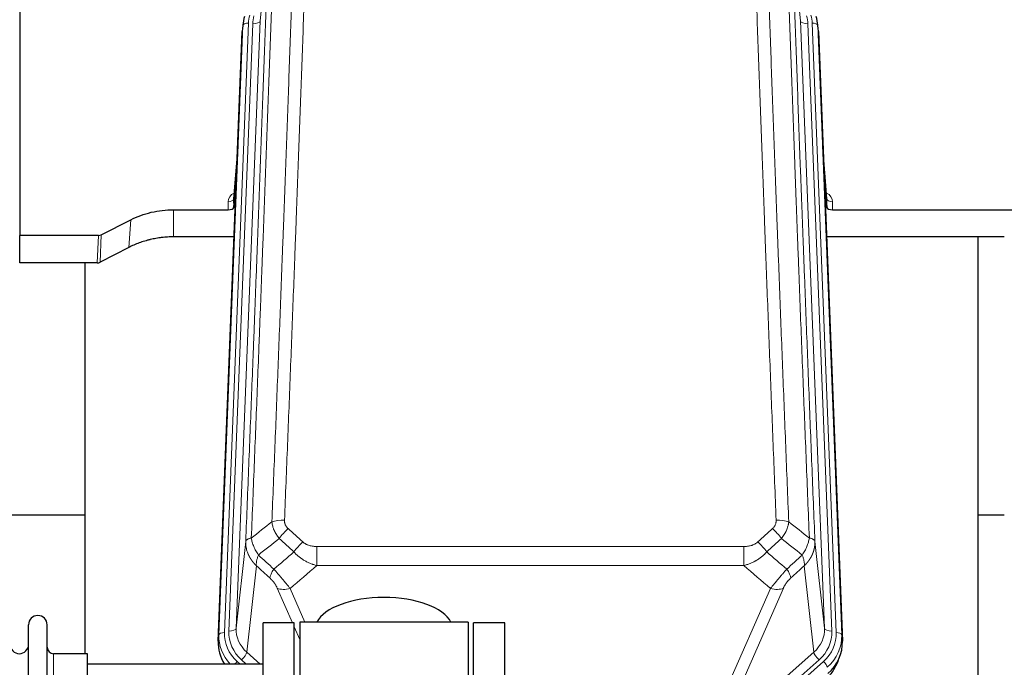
# Model space of a CAD drawing. Header units: inches. Extents: x 0 to 23760, y -13 to 16800.
# Tile 86 of 247: x 6991 to 7529, y 8104 to 8457. Entities that reach past the tile are written whole.
import ezdxf

# ---------------------------------------------------------------- set-up
doc = ezdxf.new("R2010")
doc.units = ezdxf.units.IN
doc.layers.add('254', color=7, linetype='Continuous', true_color=0xffffff)

msp = doc.modelspace()

# ---------------------------------------------------------------- linework, layer by layer
at = {"layer": '254', "color": 2, "linetype": 'Continuous', "lineweight": 25}
for p, q in [((6991.115, 8499.05), (6991.115, 8339.57)), ((7113.206, 8455.903), (7112.832, 8452.644)), ((7427.397, 8452.644), (7427.023, 8455.903)), ((7099.593, 8117.858), (7112.71, 8451.06)), ((7427.519, 8451.06), (7440.637, 8117.858)), ((7110.219, 8387.788), (7108.012, 8359.588)), ((7432.217, 8359.588), (7430.01, 8387.788)), ((7108.016, 8354.832), (7109.839, 8378.114)), ((7430.391, 8378.114), (7432.213, 8354.832)), ((7108.005, 8359.409), (7108.016, 8354.832)), ((7432.213, 8354.832), (7432.224, 8359.409)), ((7075.115, 8353.582), (7105.017, 8353.582)), ((7435.212, 8353.582), (7548.115, 8353.582)), ((7035.571, 8339.922), (7051.735, 8348.096)), ((6991.115, 8324.58), (6991.115, 8339.57)), ((7034.072, 8339.57), (6991.115, 8339.57)), ((7108.289, 8338.772), (7075.115, 8338.772)), ((7529.113, 8338.772), (7431.94, 8338.772)), ((7514.775, 8063.883), (7514.775, 8338.77)), ((7050.679, 8332.964), (7035.001, 8324.936)), ((7033.502, 8324.58), (6991.115, 8324.58)), ((7026.775, 8324.579), (7026.775, 8111.002)), ((7026.704, 8186.722), (6954.739, 8186.722)), ((7529.083, 8186.722), (7514.752, 8186.722)), ((6995.915, 7924.951), (6995.915, 8126.751)), ((7006.115, 7924.951), (7006.115, 8126.751)), ((7141.115, 8127.851), (7124.115, 8127.851)), ((7124.115, 7923.851), (7124.115, 8127.851)), ((7141.115, 7923.851), (7141.115, 8127.851)), ((7144.115, 8128.281), (7144.115, 7923.421)), ((7236.115, 8128.281), (7144.115, 8128.281)), ((7236.115, 8128.281), (7236.115, 7923.421)), ((7239.115, 7923.847), (7239.115, 8127.847)), ((7256.115, 8127.847), (7239.115, 8127.847)), ((7256.115, 7923.847), (7256.115, 8127.847)), ((7028.115, 8111.001), (7009.615, 8111.001)), ((7028.115, 7940.701), (7028.115, 8111.001)), ((7124.115, 8105.351), (7028.115, 8105.351))]:
    msp.add_line(p, q, dxfattribs=at)
at = {"layer": '254', "color": 110, "linetype": 'Continuous', "lineweight": 13}
for p, q in [((7126.794, 8495.052), (7122.417, 8456.872)), ((7417.812, 8456.872), (7413.435, 8495.052)), ((7099.973, 8121.296), (7113.084, 8454.318)), ((7116.078, 8455.538), (7102.967, 8122.516)), ((7105.359, 8123.351), (7118.425, 8455.245)), ((7122.417, 8456.872), (7109.351, 8124.978)), ((7113.084, 8454.318), (7112.71, 8451.06)), ((7430.878, 8124.978), (7417.812, 8456.872)), ((7434.87, 8123.351), (7421.804, 8455.245)), ((7437.262, 8122.516), (7424.151, 8455.538)), ((7427.519, 8451.06), (7427.145, 8454.318)), ((7427.145, 8454.318), (7440.256, 8121.296)), ((7110.212, 8387.596), (7108.005, 8359.409)), ((7432.224, 8359.409), (7430.017, 8387.596)), ((7105.017, 8353.582), (7105.007, 8357.998)), ((7435.222, 8357.998), (7435.212, 8353.582)), ((7075.115, 8353.582), (7075.115, 8338.772)), ((7051.735, 8348.096), (7050.679, 8332.964)), ((7033.502, 8324.58), (7034.072, 8339.57)), ((7035.571, 8339.922), (7035.001, 8324.936)), ((7109.351, 8124.978), (7114.599, 8172.384)), ((7153.528, 8169.584), (7153.528, 8159.152)), ((7153.528, 8169.584), (7386.701, 8169.584)), ((7386.701, 8169.584), (7386.701, 8159.152)), ((7425.63, 8172.384), (7430.878, 8124.978)), ((7120.414, 8159.033), (7115.189, 8111.833)), ((7386.701, 8159.152), (7153.528, 8159.152)), ((7425.041, 8111.833), (7419.816, 8159.033)), ((7140.152, 8127.851), (7131.84, 8146.782)), ((7138.902, 8146.633), (7146.959, 8128.281)), ((7375.25, 8087.238), (7401.328, 8146.633)), ((7408.389, 8146.782), (7382.311, 8087.387)), ((7144.115, 8118.826), (7141.115, 8125.658)), ((7099.593, 8117.858), (7099.973, 8121.296)), ((7440.256, 8121.296), (7440.637, 8117.858)), ((7009.615, 7940.701), (7009.615, 8111.001)), ((7115.189, 8111.833), (7122.496, 8105.351)), ((7382.865, 8074.423), (7425.041, 8111.833)), ((7109.972, 8106.741), (7111.54, 8105.351)), ((7112.364, 8107.577), (7114.873, 8105.351)), ((7427.865, 8107.577), (7385.69, 8070.167)), ((7386.666, 8068.076), (7430.257, 8106.741))]:
    msp.add_line(p, q, dxfattribs=at)
at = {"layer": '254', "color": 2, "linetype": 'Continuous', "lineweight": 25}
for centre, radius, start, end in [((7001.015, 8126.751), 5.1, 0, 180), ((6990.915, 8116.001), 5, 180, 0), ((7009.615, 8114.501), 3.5, 180, 270)]:
    msp.add_arc(centre, radius, start, end, dxfattribs=at)
for centre, major_axis, ratio, start_param, end_param in [((7140.096, 8453.402), (27.027, -0.37), 0.8864308, 2.9096812, 3.1188327), ((7400.133, 8453.402), (-27.027, -0.37), 0.8864308, 3.1643527, 3.3735041), ((7105.018, 8354.876), (-3, 0), 0.4313147, 1.5706417, 3.1078116), ((7435.211, 8354.876), (3, 0), 0.4313147, 3.1753737, 4.7125436), ((7034.069, 8342.199), (3, -0.011), 0.8761328, 4.7166989, 5.239903), ((7033.5, 8327.243), (3, -0.007), 0.8874311, 4.7150805, 5.2382846), ((7190.115, 8124.309), (-37.64, 0), 0.4617486, 3.372107, 6.0525728), ((7126.614, 8117.05), (-27.038, -0.124), 0.8859493, 6.2442616, 6.7882167), ((7413.615, 8117.05), (27.038, -0.124), 0.8859493, 5.5029959, 6.322109), ((7412.81, 8118.852), (21.335, -18.979), 0.8422692, 6.2652718, 6.6490983)]:
    msp.add_ellipse(centre, major_axis=major_axis, ratio=ratio, start_param=start_param, end_param=end_param, dxfattribs=at)
at = {"layer": '254', "color": 110, "linetype": 'Continuous', "lineweight": 13}
for centre, major_axis, ratio, start_param, end_param in [((7140.096, 8454.788), (24.033, -0.038), 0.8858289, 2.8989744, 3.1081259), ((7142.443, 8454.495), (24.033, -0.038), 0.8858289, 2.8989744, 3.1081259), ((7397.786, 8454.495), (-24.033, -0.038), 0.8858289, 3.1750594, 3.3842109), ((7400.133, 8454.788), (-24.033, -0.038), 0.8858289, 3.1750594, 3.3842109), ((7116.078, 8454.152), (-2.998, 0.118), 0.4614673, 4.7305545, 6.248991), ((7118.425, 8457.092), (-3.997, 0.157), 0.4614673, 1.5889619, 3.1073983), ((7421.804, 8457.092), (-3.997, -0.157), 0.4614673, 0.0341943, 1.5526308), ((7424.151, 8454.152), (-2.998, -0.118), 0.4614673, 3.175787, 4.6942235), ((7111.01, 8357.998), (6.003, -0.046), 0.8757409, 2.0547277, 3.1504318), ((7429.219, 8357.998), (-6.003, -0.046), 0.8757409, 3.1327535, 4.2284576), ((7105.007, 8359.452), (3, 0.007), 0.4848086, 4.7112485, 6.2484184), ((7435.222, 8359.452), (3, -0.007), 0.4848086, 3.1763596, 4.7135294), ((7135.789, 8179.675), (9.992, -0.404), 0.431453, 1.5882535, 2.3480729), ((7404.44, 8179.675), (9.992, 0.404), 0.431453, 0.7935197, 1.5533391), ((7137.761, 8175.082), (-6.729, -7.397), 0.3051216, 4.388767, 5.1358022), ((7402.468, 8175.082), (-6.729, 7.397), 0.3051216, 4.2889758, 5.0360109), ((7145.77, 8167.789), (6.736, 7.391), 0.3030979, 1.2497453, 1.9956357), ((7394.459, 8167.789), (-6.736, 7.391), 0.3030979, 4.2875497, 5.03344), ((7134.814, 8158.402), (6.719, 7.407), 0.3029797, 1.994528, 2.7400357), ((7405.415, 8158.402), (-6.719, 7.407), 0.3029797, 3.5431496, 4.2886573), ((7138.902, 8152.804), (9.156, 4.02), 0.5833249, 3.617995, 4.4616661), ((7401.328, 8152.804), (9.156, -4.02), 0.5833249, 4.9631119, 5.806783), ((7105.359, 8125.198), (-3.997, 0.157), 0.4614673, 1.5889619, 3.1073983), ((7129.378, 8124.48), (-20.033, -0.591), 0.8872905, 6.2219242, 7.0410373), ((7410.851, 8124.48), (20.033, -0.591), 0.8872905, 5.5253333, 6.3444464), ((7434.87, 8125.198), (-3.997, -0.157), 0.4614673, 0.0341943, 1.5526308), ((7126.986, 8120.412), (27.029, -0.244), 0.8851019, 3.1148362, 3.8326992), ((7102.967, 8121.13), (-2.998, 0.118), 0.4614673, 4.7305545, 6.248991), ((7126.986, 8121.797), (-24.034, -0.11), 0.8859493, 6.2442616, 7.0633748), ((7129.378, 8122.633), (-24.034, -0.11), 0.8859493, 6.2442616, 7.0633748), ((7410.851, 8122.633), (24.034, -0.11), 0.8859493, 5.5029959, 6.322109), ((7413.243, 8121.797), (24.034, -0.11), 0.8859493, 5.5029959, 6.322109), ((7413.243, 8120.412), (-27.029, -0.244), 0.8851019, 2.349236, 3.1683492), ((7437.262, 8121.13), (-2.998, -0.118), 0.4614673, 3.175787, 4.6942235), ((7112.364, 8109.424), (-2.654, -2.992), 0.3265056, 1.2180917, 2.7365282), ((7427.865, 8109.424), (-2.654, 2.992), 0.3265056, 0.4050645, 1.9235009), ((7109.972, 8105.356), (-1.991, -2.244), 0.3265056, 4.3596844, 4.9963838), ((7430.257, 8105.356), (-1.991, 2.244), 0.3265056, 3.5466571, 5.0650936)]:
    msp.add_ellipse(centre, major_axis=major_axis, ratio=ratio, start_param=start_param, end_param=end_param, dxfattribs=at)
for points, knots in [([(7128.906, 8183.032), (7129.464, 8196.845), (7130.566, 8224.34), (7132.176, 8265.192), (7133.22, 8292.166), (7133.991, 8312.299), (7134.374, 8322.341), (7134.753, 8332.346), (7135.005, 8339.008), (7135.13, 8342.335), (7135.754, 8358.949), (7136.246, 8372.169), (7136.973, 8391.894), (7137.213, 8398.449), (7137.689, 8411.524), (7137.925, 8418.042), (7138.628, 8437.54), (7139.55, 8463.387), (7140.442, 8488.932), (7140.88, 8501.63)], [0, 0, 0, 0, 0.125, 0.25, 0.375, 0.375, 0.4375, 0.46875, 0.46875, 0.5, 0.5, 0.625, 0.625, 0.6875, 0.6875, 0.75, 0.75, 0.875, 1, 1, 1, 1]), ([(7147.748, 8502.996), (7147.31, 8490.282), (7146.42, 8464.704), (7145.499, 8438.824), (7144.797, 8419.302), (7144.561, 8412.775), (7144.085, 8399.684), (7143.845, 8393.12), (7143.12, 8373.371), (7142.629, 8360.134), (7142.005, 8343.498), (7141.88, 8340.167), (7141.629, 8333.497), (7141.25, 8323.479), (7140.868, 8313.424), (7140.097, 8293.266), (7139.055, 8266.257), (7137.447, 8225.353), (7136.347, 8197.823), (7135.789, 8183.993)], [0, 0, 0, 0, 0.125, 0.25, 0.25, 0.3125, 0.3125, 0.375, 0.375, 0.5, 0.5, 0.53125, 0.53125, 0.5625, 0.625, 0.625, 0.75, 0.875, 1, 1, 1, 1]), ([(7404.44, 8183.993), (7403.883, 8197.823), (7402.782, 8225.353), (7401.174, 8266.257), (7400.132, 8293.266), (7399.361, 8313.424), (7398.979, 8323.479), (7398.6, 8333.497), (7398.349, 8340.167), (7398.224, 8343.498), (7397.6, 8360.134), (7397.109, 8373.371), (7396.384, 8393.12), (7396.144, 8399.684), (7395.668, 8412.775), (7395.432, 8419.302), (7394.73, 8438.824), (7393.81, 8464.704), (7392.919, 8490.282), (7392.482, 8502.996)], [0, 0, 0, 0, 0.125, 0.25, 0.375, 0.375, 0.4375, 0.46875, 0.46875, 0.5, 0.5, 0.625, 0.625, 0.6875, 0.6875, 0.75, 0.75, 0.875, 1, 1, 1, 1]), ([(7399.349, 8501.63), (7399.787, 8488.932), (7400.679, 8463.387), (7401.601, 8437.54), (7402.304, 8418.042), (7402.54, 8411.524), (7403.016, 8398.449), (7403.257, 8391.894), (7403.983, 8372.169), (7404.475, 8358.949), (7405.099, 8342.335), (7405.225, 8339.008), (7405.476, 8332.346), (7405.855, 8322.341), (7406.238, 8312.299), (7407.01, 8292.166), (7408.053, 8265.192), (7409.663, 8224.34), (7410.765, 8196.845), (7411.323, 8183.032)], [0, 0, 0, 0, 0.125, 0.25, 0.25, 0.3125, 0.3125, 0.375, 0.375, 0.5, 0.5, 0.53125, 0.53125, 0.5625, 0.625, 0.625, 0.75, 0.875, 1, 1, 1, 1]), ([(7129.883, 8498.061), (7129.827, 8496.449), (7129.772, 8494.835), (7129.66, 8491.606), (7129.491, 8486.759), (7129.096, 8475.424), (7128.752, 8465.665), (7128.059, 8446.088), (7127.118, 8419.832), (7125.66, 8379.987), (7124.656, 8353.116), (7124.082, 8337.915), (7124.018, 8336.225), (7123.89, 8332.842), (7123.697, 8327.765), (7123.246, 8315.894), (7122.854, 8305.68), (7122.526, 8297.145), (7122.46, 8295.437), (7122.328, 8292.019), (7122.13, 8286.889), (7121.665, 8274.897), (7121.262, 8264.581), (7120.45, 8243.899), (7119.353, 8216.191), (7118.226, 8188.218), (7117.654, 8174.165)], [0, 0, 0, 0, 0.015625, 0.015625, 0.03125, 0.0625, 0.125, 0.125, 0.25, 0.375, 0.5, 0.5, 0.515625, 0.515625, 0.53125, 0.5625, 0.625, 0.625, 0.640625, 0.640625, 0.65625, 0.6875, 0.75, 0.75, 0.875, 1, 1, 1, 1]), ([(7422.575, 8174.165), (7422.004, 8188.218), (7420.876, 8216.188), (7419.231, 8257.74), (7418.164, 8285.171), (7417.376, 8305.644), (7416.985, 8315.855), (7416.533, 8327.723), (7416.341, 8332.801), (7416.213, 8336.183), (7416.149, 8337.873), (7415.83, 8346.319), (7415.45, 8356.426), (7415.013, 8368.17), (7414.826, 8373.192), (7414.702, 8376.538), (7414.64, 8378.21), (7414.084, 8393.247), (7413.111, 8419.822), (7411.7, 8459.215), (7410.792, 8485.164), (7410.346, 8498.061)], [0, 0, 0, 0, 0.125, 0.25, 0.375, 0.375, 0.4375, 0.46875, 0.484375, 0.484375, 0.5, 0.5, 0.5625, 0.59375, 0.609375, 0.609375, 0.625, 0.625, 0.75, 0.875, 1, 1, 1, 1]), ([(7114.599, 8172.384), (7115.169, 8186.384), (7116.293, 8214.252), (7117.387, 8241.855), (7118.196, 8262.459), (7118.598, 8272.736), (7119.062, 8284.683), (7119.26, 8289.794), (7119.391, 8293.199), (7119.457, 8294.901), (7119.785, 8303.403), (7120.175, 8313.579), (7120.625, 8325.404), (7120.817, 8330.462), (7120.945, 8333.832), (7121.009, 8335.516), (7121.581, 8350.66), (7122.582, 8377.428), (7124.037, 8417.122), (7125.443, 8456.356), (7126.349, 8482.205), (7126.794, 8495.052)], [0, 0, 0, 0, 0.125, 0.25, 0.25, 0.3125, 0.34375, 0.359375, 0.359375, 0.375, 0.375, 0.4375, 0.46875, 0.484375, 0.484375, 0.5, 0.5, 0.625, 0.75, 0.875, 1, 1, 1, 1]), ([(7413.435, 8495.052), (7413.88, 8482.205), (7414.786, 8456.354), (7416.193, 8417.11), (7417.163, 8390.636), (7417.717, 8375.657), (7417.779, 8373.992), (7417.903, 8370.658), (7418.089, 8365.655), (7418.526, 8353.956), (7418.904, 8343.887), (7419.222, 8335.473), (7419.286, 8333.789), (7419.414, 8330.42), (7419.606, 8325.362), (7420.056, 8313.538), (7420.446, 8303.366), (7421.232, 8282.97), (7422.295, 8255.643), (7423.936, 8214.249), (7425.061, 8186.384), (7425.63, 8172.384)], [0, 0, 0, 0, 0.125, 0.25, 0.375, 0.375, 0.390625, 0.390625, 0.40625, 0.4375, 0.5, 0.5, 0.515625, 0.515625, 0.53125, 0.5625, 0.625, 0.625, 0.75, 0.875, 1, 1, 1, 1]), ([(7137.761, 8179.381), (7137.595, 8179.533), (7137.437, 8179.692), (7137.251, 8179.899), (7137.214, 8179.941), (7137.142, 8180.025), (7137.106, 8180.068), (7137.002, 8180.198), (7136.935, 8180.285), (7136.743, 8180.551), (7136.508, 8180.916), (7136.318, 8181.301), (7136.192, 8181.598), (7136.152, 8181.698), (7136.098, 8181.85), (7136.08, 8181.901), (7136.047, 8182.004), (7136.031, 8182.055), (7135.955, 8182.312), (7135.907, 8182.519), (7135.834, 8182.936), (7135.81, 8183.145), (7135.783, 8183.567), (7135.781, 8183.779), (7135.789, 8183.993)], [0, 0, 0, 0, 0.125, 0.125, 0.15625, 0.15625, 0.1875, 0.1875, 0.25, 0.25, 0.375, 0.5, 0.5, 0.5625, 0.5625, 0.59375, 0.59375, 0.625, 0.625, 0.75, 0.75, 0.875, 0.875, 1, 1, 1, 1]), ([(7404.44, 8183.993), (7404.449, 8183.779), (7404.446, 8183.566), (7404.429, 8183.3), (7404.425, 8183.247), (7404.415, 8183.14), (7404.41, 8183.087), (7404.391, 8182.928), (7404.375, 8182.823), (7404.32, 8182.509), (7404.271, 8182.302), (7404.151, 8181.895), (7404.079, 8181.695), (7403.953, 8181.398), (7403.908, 8181.3), (7403.835, 8181.154), (7403.81, 8181.106), (7403.759, 8181.009), (7403.733, 8180.962), (7403.598, 8180.725), (7403.48, 8180.542), (7403.224, 8180.189), (7403.086, 8180.019), (7402.791, 8179.691), (7402.634, 8179.533), (7402.468, 8179.381)], [0, 0, 0, 0, 0.125, 0.125, 0.15625, 0.15625, 0.1875, 0.1875, 0.25, 0.25, 0.375, 0.375, 0.5, 0.5, 0.5625, 0.5625, 0.59375, 0.59375, 0.625, 0.625, 0.75, 0.75, 0.875, 0.875, 1, 1, 1, 1]), ([(7132.939, 8173.914), (7132.648, 8174.258), (7132.371, 8174.609), (7132.042, 8175.057), (7131.978, 8175.147), (7131.85, 8175.328), (7131.786, 8175.419), (7131.6, 8175.692), (7131.479, 8175.875), (7131.13, 8176.429), (7130.695, 8177.175), (7130.322, 8177.938), (7130.067, 8178.517), (7129.985, 8178.711), (7129.869, 8179.004), (7129.831, 8179.102), (7129.758, 8179.298), (7129.723, 8179.396), (7129.55, 8179.887), (7129.429, 8180.279), (7129.222, 8181.065), (7129.049, 8181.851), (7128.942, 8182.638), (7128.906, 8183.032)], [0, 0, 0, 0, 0.125, 0.125, 0.15625, 0.15625, 0.1875, 0.1875, 0.25, 0.25, 0.375, 0.5, 0.5, 0.5625, 0.5625, 0.59375, 0.59375, 0.625, 0.625, 0.75, 0.75, 0.875, 1, 1, 1, 1]), ([(7411.323, 8183.032), (7411.287, 8182.638), (7411.234, 8182.243), (7411.146, 8181.749), (7411.127, 8181.65), (7411.087, 8181.452), (7411.066, 8181.353), (7411.001, 8181.056), (7410.953, 8180.859), (7410.796, 8180.268), (7410.555, 8179.484), (7410.247, 8178.708), (7409.991, 8178.129), (7409.879, 8177.888), (7409.76, 8177.648), (7409.712, 8177.552), (7409.688, 8177.504), (7409.615, 8177.361), (7409.565, 8177.266), (7409.311, 8176.791), (7409.093, 8176.417), (7408.627, 8175.682), (7408.133, 8174.958), (7407.581, 8174.258), (7407.29, 8173.914)], [0, 0, 0, 0, 0.125, 0.125, 0.15625, 0.15625, 0.1875, 0.1875, 0.25, 0.25, 0.375, 0.5, 0.5, 0.5625, 0.578125, 0.578125, 0.59375, 0.59375, 0.625, 0.625, 0.75, 0.75, 0.875, 1, 1, 1, 1]), ([(7117.654, 8174.165), (7117.428, 8174.128), (7117.211, 8174.086), (7116.801, 8173.99), (7116.607, 8173.937), (7116.243, 8173.821), (7116.073, 8173.758), (7115.759, 8173.622), (7115.615, 8173.549), (7115.353, 8173.396), (7115.236, 8173.315), (7115.03, 8173.146), (7114.941, 8173.058), (7114.718, 8172.783), (7114.628, 8172.588), (7114.599, 8172.384)], [0, 0, 0, 0, 0.125, 0.125, 0.25, 0.25, 0.375, 0.375, 0.5, 0.5, 0.625, 0.625, 0.75, 0.75, 1, 1, 1, 1]), ([(7121.519, 8164.919), (7121.016, 8165.667), (7120.554, 8166.434), (7119.928, 8167.596), (7119.73, 8167.985), (7119.358, 8168.766), (7119.183, 8169.157), (7118.696, 8170.331), (7118.418, 8171.113), (7117.962, 8172.657), (7117.783, 8173.42), (7117.654, 8174.165)], [0, 0, 0, 0, 0.25, 0.25, 0.375, 0.375, 0.5, 0.5, 0.75, 0.75, 1, 1, 1, 1]), ([(7422.575, 8174.165), (7422.446, 8173.42), (7422.268, 8172.657), (7421.811, 8171.113), (7421.534, 8170.331), (7421.046, 8169.157), (7420.871, 8168.766), (7420.499, 8167.985), (7420.302, 8167.596), (7419.675, 8166.434), (7419.213, 8165.667), (7418.71, 8164.919)], [0, 0, 0, 0, 0.25, 0.25, 0.5, 0.5, 0.625, 0.625, 0.75, 0.75, 1, 1, 1, 1]), ([(7425.63, 8172.384), (7425.601, 8172.588), (7425.511, 8172.783), (7425.288, 8173.058), (7425.199, 8173.146), (7424.993, 8173.315), (7424.876, 8173.396), (7424.615, 8173.549), (7424.47, 8173.622), (7424.156, 8173.758), (7423.986, 8173.821), (7423.622, 8173.937), (7423.428, 8173.99), (7423.018, 8174.086), (7422.801, 8174.128), (7422.575, 8174.165)], [0, 0, 0, 0, 0.25, 0.25, 0.375, 0.375, 0.5, 0.5, 0.625, 0.625, 0.75, 0.75, 0.875, 0.875, 1, 1, 1, 1]), ([(7120.414, 8159.033), (7120.396, 8159.049), (7120.362, 8159.083), (7120.311, 8159.133), (7120.259, 8159.184), (7120.208, 8159.235), (7120.157, 8159.286), (7120.107, 8159.337), (7120.056, 8159.388), (7120.006, 8159.44), (7119.955, 8159.492), (7119.905, 8159.543), (7119.855, 8159.595), (7119.806, 8159.648), (7119.756, 8159.7), (7119.706, 8159.753), (7119.657, 8159.805), (7119.608, 8159.858), (7119.559, 8159.911), (7119.51, 8159.965), (7119.462, 8160.018), (7119.413, 8160.072), (7119.365, 8160.125), (7119.317, 8160.179), (7119.269, 8160.233), (7119.221, 8160.288), (7119.174, 8160.342), (7119.126, 8160.397), (7119.079, 8160.451), (7119.032, 8160.506), (7118.985, 8160.561), (7118.938, 8160.617), (7118.892, 8160.672), (7118.846, 8160.728), (7118.8, 8160.783), (7118.754, 8160.839), (7118.708, 8160.895), (7118.662, 8160.952), (7118.617, 8161.008), (7118.572, 8161.065), (7118.527, 8161.121), (7118.482, 8161.178), (7118.438, 8161.235), (7118.393, 8161.293), (7118.349, 8161.35), (7118.305, 8161.407), (7118.261, 8161.465), (7118.218, 8161.523), (7118.174, 8161.581), (7118.131, 8161.639), (7118.088, 8161.697), (7118.046, 8161.756), (7118.003, 8161.815), (7117.961, 8161.873), (7117.919, 8161.932), (7117.877, 8161.991), (7117.835, 8162.051), (7117.793, 8162.11), (7117.752, 8162.17), (7117.711, 8162.229), (7117.67, 8162.289), (7117.63, 8162.349), (7117.589, 8162.409), (7117.549, 8162.47), (7117.509, 8162.53), (7117.469, 8162.591), (7117.43, 8162.651), (7117.391, 8162.712), (7117.351, 8162.773), (7117.313, 8162.835), (7117.274, 8162.896), (7117.236, 8162.957), (7117.197, 8163.019), (7117.16, 8163.081), (7117.122, 8163.143), (7117.084, 8163.205), (7117.047, 8163.267), (7117.01, 8163.329), (7116.973, 8163.392), (7116.937, 8163.454), (7116.901, 8163.517), (7116.865, 8163.58), (7116.829, 8163.643), (7116.793, 8163.706), (7116.758, 8163.77), (7116.723, 8163.833), (7116.688, 8163.897), (7116.653, 8163.96), (7116.619, 8164.024), (7116.585, 8164.088), (7116.551, 8164.152), (7116.518, 8164.216), (7116.484, 8164.281), (7116.451, 8164.345), (7116.418, 8164.41), (7116.386, 8164.475), (7116.353, 8164.539), (7116.321, 8164.604), (7116.29, 8164.67), (7116.258, 8164.735), (7116.227, 8164.8), (7116.196, 8164.866), (7116.165, 8164.931), (7116.135, 8164.997), (7116.104, 8165.063), (7116.074, 8165.129), (7116.045, 8165.195), (7116.015, 8165.261), (7115.817, 8165.712), (7115.483, 8166.562), (7115.095, 8167.831), (7114.809, 8169.129), (7114.631, 8170.452), (7114.588, 8171.378), (7114.588, 8171.903), (7114.589, 8172.023), (7114.592, 8172.143), (7114.594, 8172.264), (7114.597, 8172.344), (7114.599, 8172.384)], [0, 0, 0, 0, 0.0045083, 0.0090195, 0.0135338, 0.0180512, 0.0225715, 0.0270949, 0.0316214, 0.0361509, 0.0406834, 0.0452189, 0.0497575, 0.0542992, 0.0588439, 0.0633916, 0.0679424, 0.0724963, 0.0770532, 0.0816132, 0.0861762, 0.0907423, 0.0953114, 0.0998837, 0.104459, 0.1090373, 0.1136188, 0.1182033, 0.1227909, 0.1273815, 0.1319753, 0.1365721, 0.141172, 0.145775, 0.1503811, 0.1549903, 0.1596025, 0.1642179, 0.1688364, 0.1734579, 0.1780826, 0.1827103, 0.1873412, 0.1919752, 0.1966123, 0.2012524, 0.2058957, 0.2105422, 0.2151917, 0.2198443, 0.2245001, 0.229159, 0.233821, 0.2384861, 0.2431544, 0.2478258, 0.2525003, 0.2571779, 0.2618587, 0.2665427, 0.2712297, 0.2759199, 0.2806133, 0.2853097, 0.2900094, 0.2947122, 0.2994181, 0.3041272, 0.3088394, 0.3135548, 0.3182733, 0.322995, 0.3277199, 0.3324479, 0.3371791, 0.3419135, 0.346651, 0.3513917, 0.3561355, 0.3608826, 0.3656328, 0.3703861, 0.3751427, 0.3799024, 0.3846654, 0.3894315, 0.3942008, 0.3989732, 0.4037489, 0.4085278, 0.4133098, 0.4180951, 0.4228835, 0.4276751, 0.43247, 0.437268, 0.4420692, 0.4468737, 0.4516813, 0.4564922, 0.4613063, 0.4661235, 0.470944, 0.4757677, 0.4805947, 0.4854248, 0.4902582, 0.4950947, 0.4999345, 0.5888915, 0.6791125, 0.7706071, 0.8633844, 0.9574535, 0.965938, 0.9744348, 0.9829441, 0.9914659, 1, 1, 1, 1]), ([(7153.528, 8169.584), (7153.175, 8169.584), (7152.821, 8169.594), (7152.38, 8169.621), (7152.292, 8169.627), (7152.116, 8169.641), (7152.028, 8169.648), (7151.765, 8169.673), (7151.59, 8169.692), (7151.068, 8169.759), (7150.723, 8169.816), (7150.04, 8169.955), (7149.703, 8170.038), (7149.035, 8170.232), (7148.705, 8170.344), (7148.34, 8170.488), (7148.299, 8170.505), (7148.218, 8170.538), (7148.098, 8170.588), (7147.82, 8170.71), (7147.589, 8170.824), (7147.134, 8171.062), (7146.843, 8171.237), (7146.286, 8171.621), (7146.02, 8171.83), (7145.77, 8172.059)], [0, 0, 0, 0, 0.125, 0.125, 0.15625, 0.15625, 0.1875, 0.1875, 0.25, 0.25, 0.375, 0.375, 0.5, 0.5, 0.625, 0.625, 0.640625, 0.640625, 0.65625, 0.6875, 0.75, 0.75, 0.875, 0.875, 1, 1, 1, 1]), ([(7394.459, 8172.059), (7394.334, 8171.944), (7394.204, 8171.834), (7394.003, 8171.675), (7393.934, 8171.622), (7393.797, 8171.521), (7393.727, 8171.471), (7393.374, 8171.229), (7393.08, 8171.053), (7392.47, 8170.735), (7392.154, 8170.592), (7391.746, 8170.432), (7391.664, 8170.401), (7391.5, 8170.341), (7391.417, 8170.312), (7391.169, 8170.228), (7391.002, 8170.176), (7390.501, 8170.031), (7390.164, 8169.949), (7389.484, 8169.812), (7389.142, 8169.756), (7388.452, 8169.669), (7388.105, 8169.637), (7387.406, 8169.594), (7387.054, 8169.584), (7386.701, 8169.584)], [0, 0, 0, 0, 0.0625, 0.0625, 0.09375, 0.09375, 0.125, 0.125, 0.25, 0.25, 0.375, 0.375, 0.40625, 0.40625, 0.4375, 0.4375, 0.5, 0.5, 0.625, 0.625, 0.75, 0.75, 0.875, 0.875, 1, 1, 1, 1]), ([(7425.63, 8172.384), (7425.631, 8172.364), (7425.633, 8172.324), (7425.635, 8172.265), (7425.636, 8172.205), (7425.638, 8172.145), (7425.639, 8172.086), (7425.64, 8172.026), (7425.64, 8171.966), (7425.641, 8171.907), (7425.641, 8171.847), (7425.641, 8171.787), (7425.641, 8171.728), (7425.64, 8171.668), (7425.639, 8171.608), (7425.638, 8171.549), (7425.637, 8171.489), (7425.636, 8171.43), (7425.634, 8171.37), (7425.632, 8171.311), (7425.63, 8171.251), (7425.628, 8171.192), (7425.625, 8171.132), (7425.622, 8171.073), (7425.619, 8171.013), (7425.616, 8170.954), (7425.612, 8170.895), (7425.608, 8170.835), (7425.605, 8170.776), (7425.6, 8170.717), (7425.596, 8170.657), (7425.591, 8170.598), (7425.586, 8170.539), (7425.581, 8170.48), (7425.576, 8170.421), (7425.57, 8170.362), (7425.564, 8170.302), (7425.558, 8170.243), (7425.552, 8170.184), (7425.546, 8170.125), (7425.539, 8170.066), (7425.532, 8170.007), (7425.525, 8169.949), (7425.517, 8169.89), (7425.51, 8169.831), (7425.502, 8169.772), (7425.494, 8169.713), (7425.486, 8169.655), (7425.477, 8169.596), (7425.469, 8169.537), (7425.46, 8169.479), (7425.45, 8169.42), (7425.441, 8169.362), (7425.432, 8169.303), (7425.422, 8169.245), (7425.412, 8169.186), (7425.402, 8169.128), (7425.391, 8169.07), (7425.38, 8169.011), (7425.37, 8168.953), (7425.359, 8168.895), (7425.347, 8168.837), (7425.336, 8168.779), (7425.324, 8168.721), (7425.312, 8168.663), (7425.3, 8168.605), (7425.288, 8168.547), (7425.275, 8168.489), (7425.262, 8168.431), (7425.249, 8168.373), (7425.236, 8168.316), (7425.223, 8168.258), (7425.209, 8168.201), (7425.195, 8168.143), (7425.181, 8168.086), (7425.167, 8168.028), (7425.152, 8167.971), (7425.138, 8167.913), (7425.123, 8167.856), (7425.108, 8167.799), (7425.093, 8167.742), (7425.077, 8167.685), (7425.062, 8167.628), (7425.046, 8167.571), (7425.03, 8167.514), (7425.013, 8167.457), (7424.997, 8167.4), (7424.98, 8167.344), (7424.963, 8167.287), (7424.946, 8167.23), (7424.929, 8167.174), (7424.912, 8167.117), (7424.894, 8167.061), (7424.876, 8167.005), (7424.858, 8166.948), (7424.84, 8166.892), (7424.821, 8166.836), (7424.803, 8166.78), (7424.784, 8166.724), (7424.765, 8166.668), (7424.746, 8166.612), (7424.726, 8166.556), (7424.706, 8166.5), (7424.687, 8166.445), (7424.667, 8166.389), (7424.647, 8166.334), (7424.626, 8166.278), (7424.606, 8166.223), (7424.585, 8166.167), (7424.564, 8166.112), (7424.543, 8166.057), (7424.522, 8166.002), (7424.5, 8165.947), (7424.478, 8165.892), (7424.457, 8165.837), (7424.434, 8165.782), (7424.412, 8165.728), (7424.39, 8165.673), (7424.367, 8165.618), (7424.344, 8165.564), (7424.322, 8165.509), (7424.298, 8165.455), (7424.275, 8165.401), (7424.252, 8165.347), (7424.228, 8165.293), (7424.204, 8165.239), (7424.18, 8165.185), (7424.156, 8165.131), (7424.131, 8165.077), (7424.107, 8165.023), (7424.082, 8164.97), (7424.057, 8164.916), (7424.032, 8164.863), (7424.007, 8164.809), (7423.981, 8164.756), (7423.956, 8164.703), (7423.93, 8164.65), (7423.904, 8164.597), (7423.878, 8164.544), (7423.852, 8164.491), (7423.825, 8164.438), (7423.799, 8164.385), (7423.772, 8164.333), (7423.745, 8164.28), (7423.718, 8164.228), (7423.691, 8164.176), (7423.663, 8164.123), (7423.635, 8164.071), (7423.608, 8164.019), (7423.58, 8163.967), (7423.552, 8163.915), (7423.523, 8163.863), (7423.495, 8163.812), (7423.466, 8163.76), (7423.438, 8163.709), (7423.409, 8163.657), (7423.38, 8163.606), (7423.35, 8163.555), (7423.321, 8163.503), (7423.291, 8163.452), (7423.262, 8163.401), (7423.232, 8163.351), (7423.202, 8163.3), (7423.172, 8163.249), (7423.141, 8163.199), (7423.111, 8163.148), (7423.08, 8163.098), (7423.049, 8163.047), (7423.018, 8162.997), (7422.987, 8162.947), (7422.956, 8162.897), (7422.925, 8162.847), (7422.893, 8162.797), (7422.861, 8162.748), (7422.83, 8162.698), (7422.798, 8162.649), (7422.765, 8162.599), (7422.733, 8162.55), (7422.701, 8162.501), (7422.668, 8162.451), (7422.635, 8162.402), (7422.603, 8162.354), (7422.57, 8162.305), (7422.536, 8162.256), (7422.503, 8162.207), (7422.47, 8162.159), (7422.436, 8162.111), (7422.402, 8162.062), (7422.369, 8162.014), (7422.335, 8161.966), (7422.3, 8161.918), (7422.266, 8161.87), (7422.232, 8161.822), (7422.197, 8161.775), (7422.163, 8161.727), (7422.128, 8161.68), (7422.093, 8161.632), (7422.058, 8161.585), (7422.023, 8161.538), (7421.987, 8161.491), (7421.952, 8161.444), (7421.916, 8161.397), (7421.88, 8161.35), (7421.845, 8161.304), (7421.809, 8161.257), (7421.772, 8161.211), (7421.736, 8161.164), (7421.7, 8161.118), (7421.663, 8161.072), (7421.627, 8161.026), (7421.59, 8160.98), (7421.553, 8160.935), (7421.516, 8160.889), (7421.479, 8160.843), (7421.442, 8160.798), (7421.404, 8160.753), (7421.367, 8160.707), (7421.329, 8160.662), (7421.291, 8160.617), (7421.253, 8160.573), (7421.215, 8160.528), (7421.177, 8160.483), (7421.139, 8160.439), (7421.101, 8160.394), (7421.062, 8160.35), (7421.024, 8160.306), (7420.985, 8160.262), (7420.946, 8160.218), (7420.907, 8160.174), (7420.868, 8160.13), (7420.829, 8160.086), (7420.79, 8160.043), (7420.751, 8159.999), (7420.711, 8159.956), (7420.672, 8159.913), (7420.632, 8159.87), (7420.592, 8159.827), (7420.552, 8159.784), (7420.512, 8159.741), (7420.472, 8159.699), (7420.432, 8159.656), (7420.391, 8159.614), (7420.351, 8159.572), (7420.31, 8159.529), (7420.27, 8159.487), (7420.229, 8159.445), (7420.188, 8159.404), (7420.147, 8159.362), (7420.106, 8159.32), (7420.065, 8159.279), (7420.024, 8159.238), (7419.982, 8159.196), (7419.941, 8159.155), (7419.899, 8159.114), (7419.857, 8159.073), (7419.83, 8159.046), (7419.816, 8159.033)], [0, 0, 0, 0, 0.0042303, 0.0084583, 0.0126838, 0.016907, 0.0211277, 0.0253461, 0.0295621, 0.0337757, 0.037987, 0.0421959, 0.0464023, 0.0506064, 0.0548082, 0.0590075, 0.0632045, 0.0673991, 0.0715913, 0.0757811, 0.0799686, 0.0841537, 0.0883364, 0.0925167, 0.0966947, 0.1008703, 0.1050435, 0.1092144, 0.1133829, 0.117549, 0.1217128, 0.1258741, 0.1300332, 0.1341898, 0.1383441, 0.1424961, 0.1466456, 0.1507929, 0.1549377, 0.1590802, 0.1632203, 0.1673581, 0.1714935, 0.1756266, 0.1797573, 0.1838856, 0.1880116, 0.1921352, 0.1962565, 0.2003755, 0.204492, 0.2086063, 0.2127182, 0.2168277, 0.2209349, 0.2250397, 0.2291422, 0.2332423, 0.2373401, 0.2414356, 0.2455287, 0.2496195, 0.2537079, 0.257794, 0.2618777, 0.2659591, 0.2700382, 0.2741149, 0.2781893, 0.2822614, 0.2863311, 0.2903985, 0.2944635, 0.2985262, 0.3025866, 0.3066447, 0.3107004, 0.3147538, 0.3188048, 0.3228536, 0.3269, 0.3309441, 0.3349858, 0.3390253, 0.3430624, 0.3470972, 0.3511296, 0.3551598, 0.3591876, 0.3632131, 0.3672363, 0.3712571, 0.3752757, 0.3792919, 0.3833058, 0.3873174, 0.3913267, 0.3953337, 0.3993384, 0.4033407, 0.4073408, 0.4113385, 0.4153339, 0.419327, 0.4233179, 0.4273064, 0.4312926, 0.4352765, 0.4392581, 0.4432373, 0.4472143, 0.451189, 0.4551614, 0.4591315, 0.4630993, 0.4670648, 0.471028, 0.4749889, 0.4789475, 0.4829038, 0.4868578, 0.4908095, 0.494759, 0.4987061, 0.502651, 0.5065936, 0.5105338, 0.5144718, 0.5184076, 0.522341, 0.5262721, 0.530201, 0.5341276, 0.5380519, 0.5419739, 0.5458936, 0.5498111, 0.5537262, 0.5576392, 0.5615498, 0.5654581, 0.5693642, 0.573268, 0.5771696, 0.5810688, 0.5849658, 0.5888606, 0.592753, 0.5966432, 0.6005311, 0.6044168, 0.6083002, 0.6121813, 0.6160602, 0.6199368, 0.6238111, 0.6276832, 0.6315531, 0.6354206, 0.6392859, 0.643149, 0.6470098, 0.6508684, 0.6547247, 0.6585787, 0.6624305, 0.66628, 0.6701273, 0.6739724, 0.6778152, 0.6816557, 0.685494, 0.6893301, 0.6931639, 0.6969955, 0.7008248, 0.7046519, 0.7084768, 0.7122994, 0.7161198, 0.7199379, 0.7237539, 0.7275675, 0.731379, 0.7351882, 0.7389952, 0.7427999, 0.7466024, 0.7504027, 0.7542008, 0.7579966, 0.7617902, 0.7655816, 0.7693708, 0.7731577, 0.7769424, 0.7807249, 0.7845052, 0.7882833, 0.7920591, 0.7958327, 0.7996042, 0.8033734, 0.8071403, 0.8109051, 0.8146677, 0.818428, 0.8221862, 0.8259421, 0.8296958, 0.8334474, 0.8371967, 0.8409438, 0.8446887, 0.8484314, 0.8521719, 0.8559102, 0.8596463, 0.8633802, 0.867112, 0.8708415, 0.8745688, 0.8782939, 0.8820169, 0.8857376, 0.8894562, 0.8931726, 0.8968867, 0.9005987, 0.9043086, 0.9080162, 0.9117216, 0.9154249, 0.919126, 0.9228249, 0.9265216, 0.9302161, 0.9339085, 0.9375987, 0.9412867, 0.9449725, 0.9486562, 0.9523377, 0.956017, 0.9596942, 0.9633691, 0.967042, 0.9707126, 0.9743811, 0.9780474, 0.9817116, 0.9853736, 0.9890334, 0.9926911, 0.9963466, 1, 1, 1, 1]), ([(7120.414, 8159.033), (7120.367, 8159.405), (7120.358, 8159.816), (7120.399, 8160.481), (7120.421, 8160.711), (7120.484, 8161.185), (7120.524, 8161.43), (7120.62, 8161.93), (7120.677, 8162.187), (7120.806, 8162.711), (7120.878, 8162.978), (7121.038, 8163.521), (7121.125, 8163.796), (7121.312, 8164.353), (7121.413, 8164.635), (7121.519, 8164.919)], [0, 0, 0, 0, 0.25, 0.25, 0.375, 0.375, 0.5, 0.5, 0.625, 0.625, 0.75, 0.75, 0.875, 0.875, 1, 1, 1, 1]), ([(7153.528, 8159.152), (7152.931, 8159.304), (7152.263, 8159.498), (7151.599, 8159.718), (7151.452, 8159.768), (7151.378, 8159.793), (7151.158, 8159.87), (7151.011, 8159.922), (7150.574, 8160.082), (7150.284, 8160.193), (7149.423, 8160.543), (7148.857, 8160.795), (7147.744, 8161.34), (7147.197, 8161.633), (7146.391, 8162.103), (7145.992, 8162.346), (7145.598, 8162.601), (7145.402, 8162.731), (7145.337, 8162.774), (7145.207, 8162.862), (7145.143, 8162.906), (7144.564, 8163.306), (7144.067, 8163.677), (7143.112, 8164.455), (7142.653, 8164.86), (7141.774, 8165.705), (7141.353, 8166.145), (7140.952, 8166.603)], [0, 0, 0, 0, 0.125, 0.140625, 0.140625, 0.15625, 0.15625, 0.1875, 0.1875, 0.25, 0.25, 0.375, 0.375, 0.5, 0.5, 0.5625, 0.59375, 0.59375, 0.609375, 0.609375, 0.625, 0.625, 0.75, 0.75, 0.875, 0.875, 1, 1, 1, 1]), ([(7399.277, 8166.603), (7399.077, 8166.375), (7398.871, 8166.15), (7398.554, 8165.818), (7398.447, 8165.708), (7398.23, 8165.491), (7398.121, 8165.384), (7397.568, 8164.853), (7397.107, 8164.446), (7396.15, 8163.668), (7395.654, 8163.297), (7395.012, 8162.855), (7394.883, 8162.768), (7394.687, 8162.638), (7394.621, 8162.595), (7394.49, 8162.51), (7394.424, 8162.468), (7394.093, 8162.258), (7393.758, 8162.055), (7393.418, 8161.859), (7393.282, 8161.781), (7393.214, 8161.743), (7393.008, 8161.628), (7392.871, 8161.553), (7392.457, 8161.332), (7392.18, 8161.191), (7391.342, 8160.782), (7390.777, 8160.53), (7389.634, 8160.068), (7389.056, 8159.857), (7387.888, 8159.475), (7387.297, 8159.304), (7386.701, 8159.152)], [0, 0, 0, 0, 0.0625, 0.0625, 0.09375, 0.09375, 0.125, 0.125, 0.25, 0.25, 0.375, 0.375, 0.40625, 0.40625, 0.421875, 0.421875, 0.4375, 0.4375, 0.5, 0.515625, 0.515625, 0.53125, 0.53125, 0.5625, 0.5625, 0.625, 0.625, 0.75, 0.75, 0.875, 0.875, 1, 1, 1, 1]), ([(7418.71, 8164.919), (7418.817, 8164.635), (7418.917, 8164.353), (7419.104, 8163.796), (7419.191, 8163.521), (7419.351, 8162.978), (7419.423, 8162.711), (7419.552, 8162.187), (7419.609, 8161.93), (7419.705, 8161.43), (7419.745, 8161.185), (7419.808, 8160.711), (7419.83, 8160.481), (7419.871, 8159.816), (7419.862, 8159.405), (7419.816, 8159.033)], [0, 0, 0, 0, 0.125, 0.125, 0.25, 0.25, 0.375, 0.375, 0.5, 0.5, 0.625, 0.625, 0.75, 0.75, 1, 1, 1, 1]), ([(7138.902, 8146.633), (7138.58, 8147.033), (7138.249, 8147.442), (7137.572, 8148.275), (7137.225, 8148.7), (7136.691, 8149.349), (7136.511, 8149.567), (7136.237, 8149.898), (7136.145, 8150.008), (7136.007, 8150.175), (7135.961, 8150.231), (7135.868, 8150.343), (7135.821, 8150.399), (7135.403, 8150.902), (7134.652, 8151.799), (7133.887, 8152.705), (7133.308, 8153.387), (7133.115, 8153.614), (7132.822, 8153.957), (7132.725, 8154.071), (7132.578, 8154.242), (7132.529, 8154.3), (7132.431, 8154.414), (7132.382, 8154.471), (7131.942, 8154.984), (7131.552, 8155.436), (7130.777, 8156.331), (7130.391, 8156.774), (7130.006, 8157.213)], [0, 0, 0, 0, 0.125, 0.125, 0.25, 0.25, 0.3125, 0.3125, 0.34375, 0.34375, 0.359375, 0.359375, 0.375, 0.375, 0.5, 0.625, 0.625, 0.6875, 0.6875, 0.71875, 0.71875, 0.734375, 0.734375, 0.75, 0.75, 0.875, 0.875, 1, 1, 1, 1]), ([(7410.223, 8157.213), (7409.839, 8156.774), (7409.069, 8155.89), (7408.293, 8154.991), (7407.709, 8154.31), (7407.514, 8154.083), (7407.27, 8153.797), (7407.221, 8153.739), (7407.124, 8153.625), (7406.978, 8153.453), (7406.832, 8153.282), (7406.348, 8152.712), (7405.964, 8152.258), (7405.205, 8151.355), (7404.83, 8150.906), (7404.365, 8150.347), (7404.272, 8150.235), (7404.088, 8150.013), (7403.813, 8149.681), (7403.543, 8149.354), (7403.008, 8148.704), (7402.661, 8148.279), (7402.151, 8147.653), (7401.983, 8147.446), (7401.735, 8147.138), (7401.652, 8147.036), (7401.489, 8146.833), (7401.408, 8146.733), (7401.328, 8146.633)], [0, 0, 0, 0, 0.125, 0.25, 0.25, 0.3125, 0.3125, 0.328125, 0.328125, 0.34375, 0.375, 0.375, 0.5, 0.5, 0.625, 0.625, 0.65625, 0.65625, 0.6875, 0.75, 0.75, 0.875, 0.875, 0.9375, 0.9375, 0.96875, 0.96875, 1, 1, 1, 1]), ([(7127.753, 8152.38), (7127.972, 8152.181), (7128.189, 8151.975), (7128.615, 8151.545), (7128.824, 8151.323), (7129.082, 8151.034), (7129.134, 8150.976), (7129.235, 8150.859), (7129.386, 8150.683), (7129.532, 8150.506), (7129.819, 8150.149), (7130.002, 8149.909), (7130.351, 8149.424), (7130.518, 8149.179), (7130.698, 8148.901), (7130.718, 8148.87), (7130.757, 8148.808), (7130.815, 8148.716), (7130.948, 8148.501), (7131.056, 8148.318), (7131.263, 8147.956), (7131.391, 8147.717), (7131.629, 8147.246), (7131.739, 8147.013), (7131.84, 8146.782)], [0, 0, 0, 0, 0.125, 0.125, 0.25, 0.25, 0.28125, 0.28125, 0.3125, 0.375, 0.375, 0.5, 0.5, 0.625, 0.625, 0.640625, 0.640625, 0.65625, 0.6875, 0.75, 0.75, 0.875, 0.875, 1, 1, 1, 1]), ([(7408.389, 8146.782), (7408.414, 8146.84), (7408.44, 8146.898), (7408.493, 8147.014), (7408.52, 8147.072), (7408.603, 8147.248), (7408.66, 8147.366), (7408.84, 8147.721), (7408.968, 8147.96), (7409.176, 8148.323), (7409.248, 8148.444), (7409.36, 8148.628), (7409.416, 8148.72), (7409.475, 8148.812), (7409.514, 8148.874), (7409.534, 8148.905), (7409.713, 8149.183), (7409.88, 8149.428), (7410.231, 8149.914), (7410.415, 8150.155), (7410.655, 8150.454), (7410.728, 8150.543), (7410.802, 8150.633), (7410.852, 8150.692), (7410.877, 8150.722), (7411.002, 8150.869), (7411.104, 8150.986), (7411.41, 8151.329), (7411.618, 8151.549), (7412.042, 8151.976), (7412.257, 8152.182), (7412.476, 8152.38)], [0, 0, 0, 0, 0.03125, 0.03125, 0.0625, 0.0625, 0.125, 0.125, 0.25, 0.25, 0.3125, 0.3125, 0.34375, 0.359375, 0.359375, 0.375, 0.375, 0.5, 0.5, 0.625, 0.625, 0.65625, 0.671875, 0.671875, 0.6875, 0.6875, 0.75, 0.75, 0.875, 0.875, 1, 1, 1, 1])]:
    msp.add_open_spline(points, degree=3, knots=knots, dxfattribs=at)
at = {"layer": '254', "color": 2, "linetype": 'Continuous', "lineweight": 25}
for points, knots in [([(7051.735, 8348.096), (7055.268, 8349.882), (7059.07, 8351.262), (7066.953, 8353.111), (7071.034, 8353.582), (7075.115, 8353.582)], [0, 0, 0, 0, 0.5, 0.5, 1, 1, 1, 1]), ([(7075.115, 8338.772), (7074.045, 8338.772), (7071.91, 8338.709), (7069.784, 8338.523), (7068.458, 8338.368), (7068.193, 8338.335), (7067.665, 8338.266), (7066.873, 8338.155), (7066.085, 8338.028), (7064.515, 8337.75), (7063.475, 8337.535), (7062.313, 8337.258), (7062.184, 8337.227), (7061.926, 8337.164), (7061.54, 8337.067), (7060.644, 8336.833), (7059.884, 8336.616), (7058.374, 8336.16), (7056.387, 8335.495), (7054.453, 8334.718), (7052.546, 8333.884), (7051.605, 8333.439), (7050.679, 8332.964)], [0, 0, 0, 0, 0.125, 0.25, 0.25, 0.28125, 0.28125, 0.3125, 0.375, 0.375, 0.5, 0.5, 0.515625, 0.515625, 0.53125, 0.5625, 0.625, 0.625, 0.75, 0.875, 0.875, 1, 1, 1, 1])]:
    msp.add_open_spline(points, degree=3, knots=knots, dxfattribs=at)
at = {"layer": '254', "color": 110, "linetype": 'Continuous', "lineweight": 13}
for points in [[(7117.654, 8174.165), (7121.403, 8177.125), (7125.153, 8180.081), (7128.906, 8183.032)], [(7137.761, 8179.381), (7140.431, 8176.942), (7143.101, 8174.502), (7145.77, 8172.059)], [(7394.459, 8172.059), (7397.129, 8174.502), (7399.798, 8176.942), (7402.468, 8179.381)], [(7411.323, 8183.032), (7415.076, 8180.081), (7418.826, 8177.125), (7422.575, 8174.165)], [(7132.939, 8173.914), (7129.13, 8170.92), (7125.324, 8167.922), (7121.519, 8164.919)], [(7140.952, 8166.603), (7138.281, 8169.042), (7135.61, 8171.479), (7132.939, 8173.914)], [(7407.29, 8173.914), (7404.619, 8171.479), (7401.948, 8169.042), (7399.277, 8166.603)], [(7418.71, 8164.919), (7414.905, 8167.922), (7411.099, 8170.92), (7407.29, 8173.914)], [(7121.519, 8164.919), (7124.348, 8162.352), (7127.178, 8159.784), (7130.006, 8157.213)], [(7130.006, 8157.213), (7133.657, 8160.341), (7137.306, 8163.472), (7140.952, 8166.603)], [(7399.277, 8166.603), (7402.923, 8163.472), (7406.572, 8160.341), (7410.223, 8157.213)], [(7410.223, 8157.213), (7413.052, 8159.784), (7415.881, 8162.352), (7418.71, 8164.919)], [(7127.753, 8152.38), (7125.307, 8154.6), (7122.86, 8156.817), (7120.414, 8159.033)], [(7153.528, 8159.152), (7148.656, 8154.977), (7143.781, 8150.803), (7138.902, 8146.633)], [(7401.328, 8146.633), (7396.449, 8150.803), (7391.573, 8154.977), (7386.701, 8159.152)], [(7419.816, 8159.033), (7417.369, 8156.817), (7414.922, 8154.6), (7412.476, 8152.38)]]:
    msp.add_open_spline(points, degree=3, dxfattribs=at)

doc.saveas('drawing.dxf')
